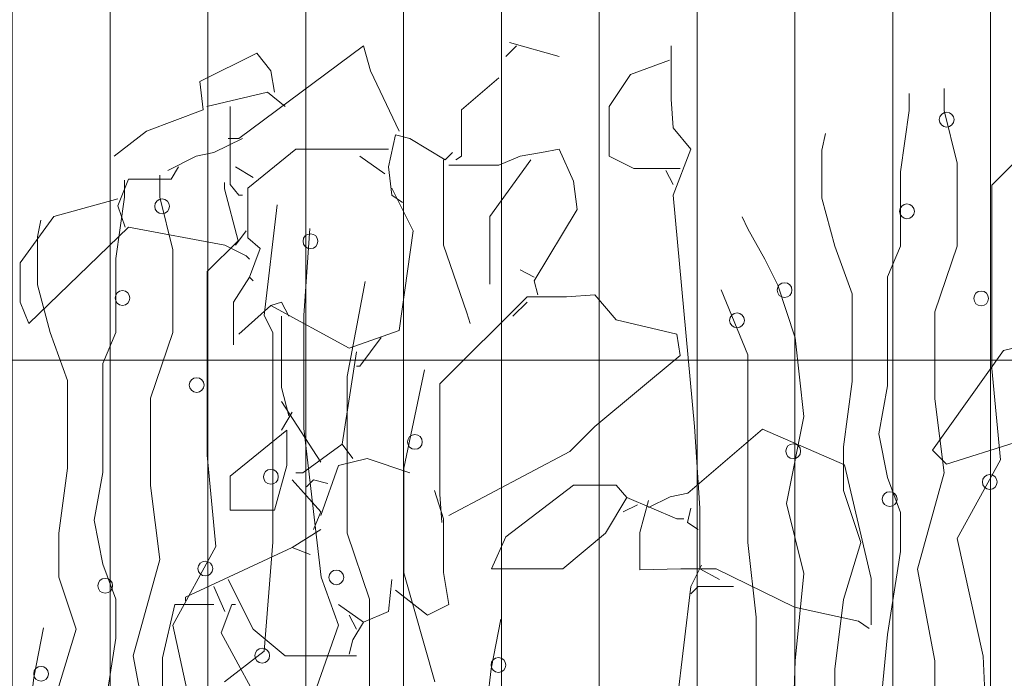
# Model space of a CAD drawing. Header units: millimetres. Extents: x 14400 to 93787, y -21104 to 39413.
# Tile 110 of 256: x 24592 to 24648, y 9783 to 9821. Entities that reach past the tile are written whole.
import ezdxf

# ---------------------------------------------------------------- set-up
doc = ezdxf.new("R2010")
doc.units = ezdxf.units.MM
doc.layers.add('_MODUS - zielen', color=66, linetype='Continuous', lineweight=9)
doc.layers.add('Hatch', color=4, linetype='Continuous', lineweight=5)

msp = doc.modelspace()

# ---------------------------------------------------------------- hatches: boundary and pattern name
at = {"layer": 'Hatch', "ltscale": 2, "true_color": 0xc7c7c7}
h = msp.add_hatch(dxfattribs=at)
h.set_pattern_fill('GRATE', color=9, scale=7, angle=90)
h.paths.add_polyline_path([(24866.08516, 9993.23322), (25012.58516, 9993.23322), (25012.58516, 9747.23322), (24548.33412, 9747.23322), (24548.33412, 9824.23322), (24866.08516, 9824.23322)])

# ---------------------------------------------------------------- linework, layer by layer
at = {"layer": '_MODUS - zielen', "transparency": 33554687}
for p, q in [((24644.90851, 9815.42875, -6681.00084), (24644.90851, 9816.66799, -6681.00084)), ((24642.90438, 9815.42875, -6681.00084), (24642.90438, 9816.39301, -6681.00084)), ((24642.41357, 9811.93329, -6681.00084), (24642.90438, 9815.42875, -6681.00084)), ((24645.64472, 9812.43687, -6681.00084), (24644.90851, 9815.42875, -6681.00084)), ((24637.95541, 9813.17743, -6681.00084), (24638.15413, 9814.11294, -6681.00084)), ((24637.95541, 9810.45216, -6681.00084), (24637.95541, 9813.17743, -6681.00084)), ((24647.60794, 9811.19272, -6681.00084), (24649.36666, 9812.94045, -6681.00084)), ((24645.64472, 9807.72688, -6681.00084), (24645.64472, 9812.43687, -6681.00084)), ((24600.35502, 9810.50628), (24600.35502, 9811.74553)), ((24642.41357, 9807.72688, -6681.00084), (24642.41357, 9811.93329, -6681.00084)), ((24598.3509, 9810.50628), (24598.3509, 9811.47055)), ((24604.03607, 9810.98024), (24604.03607, 9811.34343)), ((24604.81318, 9808.01799), (24604.03607, 9810.98024)), ((24647.60794, 9805.23859, -6681.00084), (24647.60794, 9811.19272, -6681.00084)), ((24597.86009, 9807.01082), (24598.3509, 9810.50628)), ((24601.09123, 9807.5144), (24600.35502, 9810.50628)), ((24638.69162, 9807.72688, -6681.00084), (24637.95541, 9810.45216, -6681.00084)), ((24606.2856, 9803.78196), (24607.01568, 9810.06109)), ((24633.74266, 9808.70443, -6681.00084), (24633.42026, 9809.3923, -6681.00084)), ((24593.40193, 9808.25497), (24593.60065, 9809.19048)), ((24608.53513, 9803.78196), (24608.88327, 9808.71978)), ((24634.72427, 9806.98632, -6681.00084), (24633.74266, 9808.70443, -6681.00084)), ((24593.40193, 9805.52969), (24593.40193, 9808.25497)), ((24603.05446, 9806.27026), (24604.81318, 9808.01799)), ((24639.67324, 9805.00161, -6681.00084), (24638.69162, 9807.72688, -6681.00084)), ((24641.67736, 9805.97915, -6681.00084), (24642.41357, 9807.72688, -6681.00084)), ((24644.3768, 9803.99444, -6681.00084), (24645.64472, 9807.72688, -6681.00084)), ((24601.09123, 9802.80442), (24601.09123, 9807.5144)), ((24597.86009, 9802.80442), (24597.86009, 9807.01082)), ((24635.46048, 9805.50519, -6681.00084), (24634.72427, 9806.98632, -6681.00084)), ((24603.05446, 9800.31612), (24603.05446, 9806.27026)), ((24641.67736, 9799.78804, -6681.00084), (24641.67736, 9805.97915, -6681.00084)), ((24594.13814, 9802.80442), (24593.40193, 9805.52969)), ((24610.98916, 9800.31612), (24612.01004, 9805.70641)), ((24636.44209, 9802.51331, -6681.00084), (24635.46048, 9805.50519, -6681.00084)), ((24633.74266, 9801.53577, -6681.00084), (24632.22934, 9805.23859, -6681.00084)), ((24639.67324, 9800.02502, -6681.00084), (24639.67324, 9805.00161, -6681.00084)), ((24647.60794, 9800.76558, -6681.00084), (24647.60794, 9805.23859, -6681.00084)), ((24606.77641, 9802.80442), (24606.2856, 9803.78196)), ((24608.53513, 9797.35387), (24608.53513, 9803.78196)), ((24644.3768, 9799.04748, -6681.00084), (24644.3768, 9803.99444, -6681.00084)), ((24595.11975, 9800.07914), (24594.13814, 9802.80442)), ((24597.12388, 9801.05669), (24597.86009, 9802.80442)), ((24599.82332, 9799.07198), (24601.09123, 9802.80442)), ((24606.77641, 9797.82783), (24606.77641, 9802.80442)), ((24636.9329, 9798.04031, -6681.00084), (24636.44209, 9802.51331, -6681.00084)), ((24633.74266, 9796.55918, -6681.00084), (24633.74266, 9801.53577, -6681.00084)), ((24597.12388, 9794.86557), (24597.12388, 9801.05669)), ((24603.05446, 9795.84312), (24603.05446, 9800.31612)), ((24610.98916, 9791.39974), (24610.98916, 9800.31612)), ((24614.2203, 9795.10255), (24615.38347, 9800.68612)), ((24648.09875, 9795.58164, -6681.00084), (24647.60794, 9800.76558, -6681.00084)), ((24595.11975, 9795.10255), (24595.11975, 9800.07914)), ((24639.18243, 9796.3222, -6681.00084), (24639.67324, 9800.02502, -6681.00084)), ((24641.18656, 9797.06276, -6681.00084), (24641.67736, 9799.78804, -6681.00084)), ((24599.82332, 9794.12501), (24599.82332, 9799.07198)), ((24644.90851, 9794.84107, -6681.00084), (24644.3768, 9799.04748, -6681.00084)), ((24606.77641, 9790.89615), (24606.77641, 9797.82783)), ((24635.95129, 9793.09334, -6681.00084), (24636.9329, 9798.04031, -6681.00084)), ((24609.51674, 9788.91144), (24608.53513, 9797.35387)), ((24641.67736, 9794.57447, -6681.00084), (24641.18656, 9797.06276, -6681.00084)), ((24633.74266, 9790.87165, -6681.00084), (24633.74266, 9796.55918, -6681.00084)), ((24603.54526, 9790.65917), (24603.05446, 9795.84312)), ((24639.18243, 9793.83391, -6681.00084), (24639.18243, 9796.3222, -6681.00084)), ((24645.64472, 9791.10863, -6681.00084), (24648.09875, 9795.58164, -6681.00084)), ((24594.62895, 9791.39974), (24595.11975, 9795.10255)), ((24596.63307, 9792.1403), (24597.12388, 9794.86557)), ((24614.2203, 9789.14842), (24614.2203, 9795.10255)), ((24643.39519, 9789.3609, -6681.00084), (24644.90851, 9794.84107, -6681.00084)), ((24642.41357, 9792.58976, -6681.00084), (24641.67736, 9794.57447, -6681.00084)), ((24600.35502, 9789.91861), (24599.82332, 9794.12501)), ((24640.16404, 9790.87165, -6681.00084), (24639.18243, 9793.83391, -6681.00084)), ((24636.9329, 9789.12392, -6681.00084), (24635.95129, 9793.09334, -6681.00084)), ((24642.41357, 9790.36807, -6681.00084), (24642.41357, 9792.58976, -6681.00084)), ((24597.12388, 9789.652), (24596.63307, 9792.1403)), ((24594.62895, 9788.91144), (24594.62895, 9791.39974)), ((24612.25708, 9787.66729), (24610.98916, 9791.39974)), ((24606.2856, 9784.70504), (24606.77641, 9790.89615)), ((24634.23347, 9786.63563, -6681.00084), (24633.74266, 9790.87165, -6681.00084)), ((24639.18243, 9787.64279, -6681.00084), (24640.16404, 9790.87165, -6681.00084)), ((24647.11713, 9784.41393, -6681.00084), (24645.64472, 9791.10863, -6681.00084)), ((24601.09123, 9786.18617), (24603.54526, 9790.65917)), ((24641.67736, 9785.65808, -6681.00084), (24642.41357, 9790.36807, -6681.00084)), ((24598.8417, 9784.43844), (24600.35502, 9789.91861)), ((24597.86009, 9787.66729), (24597.12388, 9789.652)), ((24615.97903, 9782.95731), (24614.2203, 9789.14842)), ((24636.44209, 9784.14733, -6681.00084), (24636.9329, 9789.12392, -6681.00084)), ((24644.3768, 9784.14733, -6681.00084), (24643.39519, 9789.3609, -6681.00084)), ((24595.61056, 9785.94919), (24594.62895, 9788.91144)), ((24610.49836, 9786.18617), (24609.51674, 9788.91144)), ((24597.86009, 9785.4456), (24597.86009, 9787.66729)), ((24612.25708, 9781.20958), (24612.25708, 9787.66729)), ((24638.69162, 9783.67337, -6681.00084), (24639.18243, 9787.64279, -6681.00084)), ((24619.16927, 9783.69787), (24619.72419, 9786.52206)), ((24634.23347, 9782.6662, -6681.00084), (24634.23347, 9786.63563, -6681.00084)), ((24593.19567, 9783.1978), (24593.75058, 9786.02199)), ((24594.62895, 9782.72033), (24595.61056, 9785.94919)), ((24602.56365, 9779.49147), (24601.09123, 9786.18617)), ((24609.02594, 9781.97976), (24610.49836, 9786.18617)), ((24597.12388, 9780.73562), (24597.86009, 9785.4456)), ((24640.65485, 9774.72736, -6681.00084), (24641.67736, 9785.65808, -6681.00084)), ((24604.03607, 9782.95731), (24606.2856, 9784.70504)), ((24599.82332, 9779.22487), (24598.8417, 9784.43844)), ((24635.95129, 9769.27681, -6681.00084), (24636.44209, 9784.14733, -6681.00084)), ((24644.3768, 9772.50567, -6681.00084), (24644.3768, 9784.14733, -6681.00084)), ((24647.60794, 9772.97963, -6681.00084), (24647.11713, 9784.41393, -6681.00084)), ((24618.43306, 9777.50676), (24619.16927, 9783.69787)), ((24638.69162, 9770.99492, -6681.00084), (24638.69162, 9783.67337, -6681.00084)), ((24592.45946, 9777.00669), (24593.19567, 9783.1978))]:
    msp.add_line(p, q, dxfattribs=at)
for points in [[(24613.94346, 9814.24652), (24612.32664, 9817.68252), (24611.9227, 9819.0975), (24604.84741, 9813.84218), (24604.2415, 9813.84218)], [(24620.61375, 9819.0975), (24620.00678, 9818.49106)], [(24620.20981, 9819.2996), (24623.03951, 9818.49106)], [(24629.40632, 9819.0975), (24629.40632, 9816.06557), (24629.50677, 9814.44862), (24630.51755, 9813.23588), (24629.50677, 9810.60815), (24630.71952, 9797.47006), (24631.023, 9792.82119), (24631.023, 9789.38505), (24632.13436, 9788.77875)], [(24606.86922, 9816.46977), (24606.66725, 9817.68252), (24605.85832, 9818.69316), (24602.62468, 9817.07621), (24602.82665, 9815.45926), (24599.59302, 9814.24652), (24597.77318, 9812.83154)], [(24629.3048, 9818.28896), (24627.08208, 9817.48042), (24625.8692, 9815.66137), (24625.8692, 9812.83154), (24627.28405, 9812.12412), (24629.91164, 9812.12412)], [(24619.60284, 9817.27831), (24617.48057, 9815.45926), (24617.48057, 9812.83154), (24617.17709, 9812.62944)], [(24607.47513, 9815.66137), (24606.46528, 9816.46977), (24603.02862, 9815.66137)], [(24604.34301, 9815.66137), (24604.34301, 9811.21459), (24604.84741, 9810.60815), (24605.05044, 9810.60815)], [(24605.05044, 9813.84218), (24603.43256, 9813.03377), (24602.42271, 9812.83154), (24600.8059, 9812.02313)], [(24614.14543, 9810.20395), (24613.53952, 9810.60815), (24613.33755, 9812.22523), (24613.74149, 9814.04428), (24614.55042, 9813.84218), (24616.57118, 9812.62944), (24616.97512, 9813.03377)], [(24613.33755, 9813.23588), (24611.11376, 9813.23588), (24608.0821, 9813.23588), (24605.35286, 9811.01249), (24605.35286, 9808.18266), (24606.06029, 9807.57636), (24605.45438, 9805.95928), (24605.65635, 9805.75717)], [(24616.77315, 9812.32622), (24619.60284, 9812.32622), (24620.81572, 9812.83154), (24622.0286, 9813.03377), (24623.03951, 9813.23588), (24623.84738, 9811.41669), (24624.04935, 9809.79974), (24621.62466, 9805.75717), (24621.82663, 9804.94863)], [(24611.71967, 9812.83154), (24613.13452, 9811.82103)], [(24616.46967, 9812.62944), (24616.46967, 9807.77846), (24617.78406, 9803.93812), (24617.98603, 9803.33168)], [(24621.42269, 9812.62944), (24619.09739, 9809.39541), (24619.09739, 9805.55507)], [(24601.41181, 9812.22523), (24601.00787, 9811.51781), (24598.58211, 9811.51781), (24597.97514, 9810.00185), (24598.38014, 9808.7891)], [(24604.64544, 9812.22523), (24605.65635, 9811.6188)], [(24629.10283, 9812.02313), (24629.50677, 9811.21459)], [(24613.53952, 9811.01249), (24614.75239, 9808.58687), (24613.94346, 9802.92748), (24611.11376, 9801.91684), (24606.66725, 9804.34233), (24607.27316, 9804.54443), (24607.67816, 9803.73589)], [(24597.97514, 9810.40605), (24594.33757, 9809.39541), (24592.41727, 9806.76782), (24592.41727, 9804.54443), (24592.92272, 9803.33168), (24598.58211, 9808.7891), (24604.03953, 9807.77846), (24605.25241, 9807.17202), (24605.45438, 9806.96992)], [(24605.25241, 9808.58687), (24604.64544, 9807.77846)], [(24605.45438, 9805.95928), (24604.54498, 9804.54443), (24604.54498, 9802.11894)], [(24621.62466, 9805.95928), (24620.81572, 9806.36361)], [(24616.36921, 9792.01265), (24616.2677, 9793.62973), (24616.2677, 9799.89555), (24621.21966, 9804.84765), (24623.44344, 9804.84765), (24625.06026, 9804.94863), (24626.27314, 9803.53379), (24629.70967, 9802.72538), (24629.91164, 9801.51263), (24625.06026, 9797.47006), (24623.64541, 9796.05522), (24616.77315, 9792.41698)], [(24606.66725, 9804.34233), (24604.84741, 9802.72538)], [(24621.21966, 9804.54443), (24620.41178, 9803.73589)], [(24607.27316, 9803.73589), (24607.27316, 9799.69345), (24607.67816, 9798.0765)], [(24612.93255, 9802.52314), (24611.71967, 9800.9062), (24611.5177, 9800.9062)], [(24611.5177, 9801.71474), (24610.70982, 9796.45942), (24611.31573, 9795.65101)], [(24607.27316, 9798.88491), (24609.49695, 9795.44878)], [(24607.88013, 9798.2786), (24607.27316, 9797.26796)], [(24607.57665, 9797.26796), (24604.34301, 9794.64037), (24604.34301, 9792.7202), (24606.86922, 9792.7202), (24607.57665, 9795.24668), (24607.57665, 9797.26796)], [(24610.70982, 9796.45942), (24608.48604, 9794.84247), (24608.0821, 9794.84247)], [(24614.55042, 9794.84247), (24612.12467, 9795.65101), (24610.50785, 9795.24668), (24609.49695, 9792.41698)], [(24607.88013, 9794.43814), (24609.49695, 9792.61908), (24609.09301, 9791.60844)], [(24609.90089, 9794.23603), (24609.09301, 9794.43814), (24608.68801, 9794.03393)], [(24615.96527, 9793.83183), (24616.46967, 9792.21475), (24616.46967, 9789.18295), (24616.77315, 9787.36377), (24615.56027, 9786.75746), (24613.74149, 9788.17231)], [(24626.87905, 9793.42749), (24625.66723, 9791.40634), (24623.24147, 9789.38505), (24619.1989, 9789.38505), (24620.00678, 9791.20424), (24623.84738, 9794.13505), (24626.27314, 9794.13505), (24626.87905, 9793.42749)], [(24626.87905, 9793.42749), (24629.70967, 9792.21475), (24630.11361, 9792.21475)], [(24627.48602, 9793.02329), (24626.67708, 9792.61908)], [(24630.51755, 9792.82119), (24630.31558, 9792.01265), (24630.92149, 9791.60844)], [(24609.49695, 9791.60844), (24607.88013, 9790.5978), (24608.88998, 9790.19359)], [(24607.88013, 9790.5978), (24601.81575, 9787.76811), (24601.81575, 9787.566)], [(24631.12451, 9789.58716), (24630.51755, 9788.37441), (24629.70967, 9781.70438), (24628.69889, 9777.66181), (24629.3048, 9776.44907), (24629.10283, 9775.64053)], [(24604.2415, 9788.77875), (24605.65635, 9785.94892), (24607.47513, 9784.43296), (24611.5177, 9784.43296)], [(24613.53952, 9788.77875), (24613.33755, 9786.95956), (24611.9227, 9786.35326), (24610.50785, 9787.36377)], [(24603.43256, 9788.37441), (24604.03953, 9786.95956)], [(24632.9433, 9788.37441), (24630.92149, 9788.37441), (24630.51755, 9787.97021)], [(24603.43256, 9787.36377), (24601.20984, 9787.36377), (24600.50241, 9784.33197), (24600.50241, 9780.49164), (24602.82665, 9774.62988), (24604.03953, 9772.60873), (24605.45438, 9776.44907), (24606.46528, 9780.89584), (24603.83756, 9785.74682), (24604.44347, 9787.36377), (24604.64544, 9787.36377)], [(24611.11376, 9786.75746), (24611.5177, 9785.94892)], [(24611.9227, 9786.35326), (24611.31573, 9785.34262), (24611.11376, 9784.53408)]]:
    msp.add_lwpolyline(points, dxfattribs=at)
for points in [[(24644.61914, 9814.90736, 1), (24645.46069, 9814.90736, 1)], [(24600.06566, 9809.9849, 1), (24600.9072, 9809.9849, 1)], [(24642.36961, 9809.6938, 1), (24643.21116, 9809.6938, 1)], [(24608.49117, 9808.00019, 1), (24609.33271, 9808.00019, 1)], [(24635.41652, 9805.22079, 1), (24636.25807, 9805.22079, 1)], [(24597.81613, 9804.77133, 1), (24598.65767, 9804.77133, 1)], [(24646.58237, 9804.74683, 1), (24647.42391, 9804.74683, 1)], [(24632.71708, 9803.50268, 1), (24633.55863, 9803.50268, 1)], [(24602.02888, 9799.82436, 1), (24602.87043, 9799.82436, 1)], [(24614.42174, 9796.59551, 1), (24615.26329, 9796.59551, 1)], [(24635.90733, 9796.06742, 1), (24636.74887, 9796.06742, 1)], [(24606.24164, 9794.61079, 1), (24607.08318, 9794.61079, 1)], [(24647.07317, 9794.31969, 1), (24647.91472, 9794.31969, 1)], [(24641.388, 9793.34215, 1), (24642.22954, 9793.34215, 1)], [(24602.51969, 9789.39723, 1), (24603.36124, 9789.39723, 1)], [(24609.96359, 9788.89364, 1), (24610.80513, 9788.89364, 1)], [(24596.83451, 9788.41968, 1), (24597.67606, 9788.41968, 1)], [(24605.75083, 9784.45026, 1), (24606.59238, 9784.45026, 1)], [(24619.16621, 9783.91705, 1), (24620.00775, 9783.91705, 1)], [(24593.1926, 9783.41698, 1), (24594.03415, 9783.41698, 1)]]:
    msp.add_lwpolyline(points, format="xyb", close=True, dxfattribs=at)
at = {"layer": '_MODUS - zielen', "transparency": 33554687, "elevation": -6681.00084}
for points in [[(24653.5325, 9801.38531), (24648.88402, 9796.53433), (24645.04342, 9795.32172), (24644.23554, 9796.13012), (24648.27811, 9801.78951), (24651.71371, 9802.59805), (24653.5325, 9803.60869), (24653.5325, 9801.38531)], [(24640.75133, 9786.19829), (24640.75133, 9788.82575), (24639.23497, 9795.29381), (24634.58649, 9797.3151), (24630.34103, 9793.67686), (24629.33118, 9793.47463), (24628.1183, 9792.86832)], [(24628.1183, 9793.27253), (24627.61285, 9791.45348), (24627.61285, 9789.33121), (24629.93709, 9789.3817), (24631.95877, 9789.3817), (24636.40528, 9787.20894), (24640.04391, 9786.40026), (24640.64982, 9785.99606)]]:
    msp.add_lwpolyline(points, dxfattribs=at)

doc.saveas('drawing.dxf')
